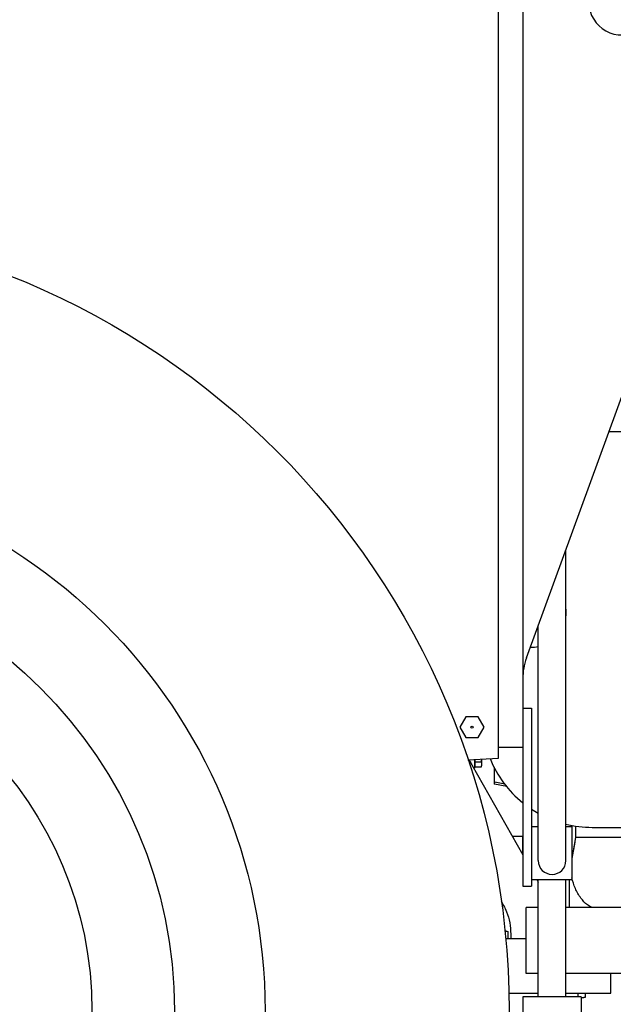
# Model space of a CAD drawing. Header units: millimetres. Extents: x 0 to 1189, y 0 to 841.
# Tile 42 of 106: x 159 to 186, y 600 to 645. Entities that reach past the tile are written whole.
import ezdxf
from ezdxf.enums import TextEntityAlignment as Align

# ---------------------------------------------------------------- set-up
doc = ezdxf.new("R2010")
doc.units = ezdxf.units.MM
doc.header["$LTSCALE"] = 65.395
doc.layers.get('0').update_dxf_attribs({"linetype": 'CONTINUOUS'})
for name, color, linetype in [('1907_731000_02_SIMPLE1_D_ABL607', 7, 'CONTINUOUS'), ('1907_731000_02_SIMPLE1_T1_D_PBL608', 7, 'CONTINUOUS'), ('1907_734000_04_SIMPLE1_C_ABL590', 7, 'CONTINUOUS'), ('1907_734000_04_SIMPLE1_T1_C_PBL591', 7, 'CONTINUOUS'), ('1907_735000_02_SIMPLE_X_ABL687', 7, 'CONTINUOUS'), ('1907_766000_04_SIMPLE1_T1_X_PBL610', 7, 'CONTINUOUS'), ('1907_766000_04_SIMPLE1_X_ABL609', 7, 'CONTINUOUS'), ('1907_853700_22_AC_ABL736', 7, 'CONTINUOUS'), ('1907_853700_22_AC_P01_PBL737', 7, 'CONTINUOUS'), ('1907_854000_29_SIMPLE1_T1_X_PBL605', 7, 'CONTINUOUS'), ('1907_854000_29_SIMPLE1_X_ABL604', 7, 'CONTINUOUS'), ('1917_735001_02_SIMPLE_X_PBL688', 7, 'CONTINUOUS'), ('1997_111200_08_SIMPLE1_A_ABL598', 7, 'CONTINUOUS'), ('1997_111200_08_SIMPLE1_T1_A_PBL686', 7, 'CONTINUOUS'), ('32007_040000_TLKS_KS_V_ABL588', 7, 'CONTINUOUS'), ('32007_041000_TLKS_KS_V_ABL589', 7, 'CONTINUOUS'), ('32007_060000_TLKS_KGS_ABL592', 7, 'CONTINUOUS'), ('32007_060000_TLKS_KGS_V_ABL600', 7, 'CONTINUOUS'), ('32007_061000_TLKS_KGS_ABL593', 7, 'CONTINUOUS'), ('32007_061000_TLKS_KGS_V_ABL601', 7, 'CONTINUOUS'), ('32007_853500_03_ABL594', 7, 'CONTINUOUS'), ('32007_881500_01_SIMPLE1_T1_X_PBL668', 7, 'CONTINUOUS'), ('32007_881500_01_SIMPLE1_T2_X_PBL612', 7, 'CONTINUOUS'), ('32007_881500_01_SIMPLE1_T2_X_PBL667', 7, 'CONTINUOUS'), ('32007_881500_01_SIMPLE1_X_ABL611', 7, 'CONTINUOUS'), ('32097_000000_TLKS_MARKETING_ABL572', 7, 'CONTINUOUS'), ('32097_030000_TLKS_V_ABL573', 7, 'CONTINUOUS'), ('32097_100000_TLKS_V_ABL574', 7, 'CONTINUOUS'), ('32097_111000_01_SIMPLE1_T1_X_PBL587', 7, 'CONTINUOUS'), ('32097_111000_01_SIMPLE1_X_ABL586', 7, 'CONTINUOUS'), ('I4014-M10X80_PBL670', 7, 'CONTINUOUS'), ('I4014-M16X55_PBL595', 7, 'CONTINUOUS'), ('I4032-M16_PBL666', 7, 'CONTINUOUS'), ('right_2_VBL571', 7, 'CONTINUOUS'), ('RKD3000-38_PBL669', 7, 'CONTINUOUS')]:
    doc.layers.add(name, color=color, linetype=linetype)
doc.styles.get("Standard").update_dxf_attribs({"font": 'txt', "width": 0.6})
doc.dimstyles.new('DIMSTYLE_2', dxfattribs={"dimtxt": 3.5, "dimasz": 3.5, "dimexe": 1.8, "dimexo": 0, "dimgap": 0.875, "dimtad": 1, "dimdec": 0, "dimlfac": 20, "dimdsep": 46, "dimtxsty": 'Standard', "dimblk": '_FILLED', "dimblk1": '_FILLED', "dimblk2": '_FILLED', "dimcen": 0.09, "dimadec": 0, "dimazin": 0, "dimtp": 2, "dimtm": 2, "dimtfac": 1, "dimtdec": 0, "dimtofl": 0, "dimtmove": 0, "dimatfit": 3, "dimldrblk": '_FILLED', "dimfxl": 1, "dimtolj": 1, "dimarcsym": 0})
doc.dimstyles.new('DIMSTYLE_5', dxfattribs={"dimtxt": 3.5, "dimasz": 3.5, "dimexe": 1.8, "dimexo": 0, "dimgap": 0.875, "dimtad": 1, "dimlfac": 20, "dimdsep": 46, "dimtxsty": 'Standard', "dimblk": '_FILLED', "dimblk1": '_FILLED', "dimblk2": '_FILLED', "dimcen": 0.09, "dimadec": 0, "dimazin": 0, "dimtp": 1.2, "dimtm": 1.2, "dimtfac": 1, "dimtofl": 0, "dimtmove": 0, "dimatfit": 3, "dimldrblk": '_FILLED', "dimfxl": 1, "dimtolj": 1, "dimarcsym": 0})

# ---------------------------------------------------------------- blocks, each defined once
blk = doc.blocks.new('_FILLED')
at = {"color": 0, "linetype": 'ByBlock'}
blk.add_solid([(0, 0), (-1, 0.167), (-1, -0.167)], dxfattribs=at)
blk = doc.blocks.new('*D16')
at = {"color": 2, "linetype": 'Continuous'}
for p, q in [((159.425, 750.68), (235.05, 750.68)), ((233.25, 750.68), (233.25, 640.665)), ((233.25, 530.65), (233.25, 640.665)), ((164.25, 530.65), (235.05, 530.65))]:
    blk.add_line(p, q, dxfattribs=at)
at = {"color": 2, "linetype": 'Continuous', "xscale": 3.5, "yscale": 3.5, "zscale": 3.5}
for p, rotation in [((233.25, 750.68), 90), ((233.25, 530.65), 270)]:
    blk.add_blockref('_FILLED', p, dxfattribs=dict(at, rotation=rotation))
at = {"color": 2, "linetype": 'Continuous', "width": 0.636905}
blk.add_text('4401', height=3.5, rotation=90, dxfattribs=at).set_placement((232.375, 640.665), align=Align.CENTER)
blk = doc.blocks.new('*D20')
at = {"color": 2, "linetype": 'Continuous'}
for p, q in [((145, 637.975), (145, 764.3)), ((227, 731.675), (227, 764.3)), ((145, 762.5), (186, 762.5)), ((227, 762.5), (186, 762.5))]:
    blk.add_line(p, q, dxfattribs=at)
at = {"color": 2, "linetype": 'Continuous', "xscale": 3.5, "yscale": 3.5, "zscale": 3.5, "rotation": 180}
blk.add_blockref('_FILLED', (145, 762.5), dxfattribs=at)
at = {"color": 2, "linetype": 'Continuous', "xscale": 3.5, "yscale": 3.5, "zscale": 3.5}
blk.add_blockref('_FILLED', (227, 762.5), dxfattribs=at)
at = {"color": 2, "linetype": 'Continuous', "width": 0.636905}
blk.add_text('1640', height=3.5, dxfattribs=at).set_placement((186, 763.375), align=Align.CENTER)
blk = doc.blocks.new('32097_111000_01_SIMPLE1_T1_X_PBL587', base_point=(145, 619.625))
at = {"layer": '32097_111000_01_SIMPLE1_T1_X_PBL587', "color": 7, "linetype": 'Continuous'}
for p, q in [((180.5, 611.5), (180.5, 666.75)), ((179.099, 611.427), (180.5, 611.5))]:
    blk.add_line(p, q, dxfattribs=at)
blk = doc.blocks.new('32097_111000_01_SIMPLE1_X_ABL586', base_point=(145, 619.625))
at = {"layer": '32097_111000_01_SIMPLE1_T1_X_PBL587'}
blk.add_blockref('32097_111000_01_SIMPLE1_T1_X_PBL587', (145, 619.625), dxfattribs=at)
blk = doc.blocks.new('1997_111200_08_SIMPLE1_T1_A_PBL686', base_point=(184.197, 637.875))
at = {"layer": '1997_111200_08_SIMPLE1_T1_A_PBL686', "color": 7, "linetype": 'Continuous'}
for p, q in [((181.6, 663.75), (181.6, 612)), ((181.768, 616.056), (187.894, 632.885)), ((180.5, 612), (181.6, 612))]:
    blk.add_line(p, q, dxfattribs=at)
for centre, radius, start, end in [((186.105, 645.9), 1.5, 196.271, 16.271), ((184.394, 615.1), 2.794, 160, 180)]:
    blk.add_arc(centre, radius, start, end, dxfattribs=at)
blk = doc.blocks.new('1997_111200_08_SIMPLE1_A_ABL598', base_point=(152.775, 627.812))
at = {"layer": '1997_111200_08_SIMPLE1_T1_A_PBL686'}
blk.add_blockref('1997_111200_08_SIMPLE1_T1_A_PBL686', (184.197, 637.875), dxfattribs=at)
blk = doc.blocks.new('32097_100000_TLKS_V_ABL574', base_point=(151.375, 606.087))
at = {"layer": '1997_111200_08_SIMPLE1_A_ABL598'}
blk.add_blockref('1997_111200_08_SIMPLE1_A_ABL598', (152.775, 627.812), dxfattribs=at)
at = {"layer": '32097_111000_01_SIMPLE1_X_ABL586'}
blk.add_blockref('32097_111000_01_SIMPLE1_X_ABL586', (145, 619.625), dxfattribs=at)
blk = doc.blocks.new('32097_030000_TLKS_V_ABL573', base_point=(144.72, 640.937))
at = {"layer": '32097_100000_TLKS_V_ABL574'}
blk.add_blockref('32097_100000_TLKS_V_ABL574', (151.375, 606.087), dxfattribs=at)
blk = doc.blocks.new('1907_734000_04_SIMPLE1_T1_C_PBL591', base_point=(145, 592.713))
at = {"layer": '1907_734000_04_SIMPLE1_T1_C_PBL591', "color": 7, "linetype": 'Continuous'}
for p, q in [((117.635, 576.674), (116.711, 574)), ((173.289, 574), (172.365, 576.674)), ((116.711, 574), (116.193, 572.5)), ((120.146, 574), (116.711, 574)), ((173.289, 574), (169.854, 574)), ((173.807, 572.5), (173.289, 574)), ((116.193, 572.5), (121.818, 572.5)), ((168.182, 572.5), (173.807, 572.5))]:
    blk.add_line(p, q, dxfattribs=at)
for radius in [12.926, 12.25]:
    blk.add_circle((145, 600), radius, dxfattribs=at)
for start, end in [(83.9938, 96.0062), (177.4223, 276.0062), (357.4223, 2.5777)]:
    blk.add_arc((145, 600), 12.993, start, end, dxfattribs=at)
blk = doc.blocks.new('1907_734000_04_SIMPLE1_C_ABL590', base_point=(145, 592.713))
at = {"layer": '1907_734000_04_SIMPLE1_T1_C_PBL591'}
blk.add_blockref('1907_734000_04_SIMPLE1_T1_C_PBL591', (145, 592.713), dxfattribs=at)
blk = doc.blocks.new('1907_731000_02_SIMPLE1_T1_D_PBL608', base_point=(145, 600))
at = {"layer": '1907_731000_02_SIMPLE1_T1_D_PBL608', "color": 7, "linetype": 'Continuous'}
for radius in [35.975, 24.875, 20.75, 17]:
    blk.add_circle((145, 600), radius, dxfattribs=at)
blk = doc.blocks.new('1907_731000_02_SIMPLE1_D_ABL607', base_point=(145, 600))
at = {"layer": '1907_731000_02_SIMPLE1_T1_D_PBL608'}
blk.add_blockref('1907_731000_02_SIMPLE1_T1_D_PBL608', (145, 600), dxfattribs=at)
blk = doc.blocks.new('1917_735001_02_SIMPLE_X_PBL688', base_point=(179.29, 612.91))
at = {"layer": '1917_735001_02_SIMPLE_X_PBL688', "color": 7, "linetype": 'Continuous'}
for p, q in [((179.016, 613.385), (178.742, 612.91)), ((179.564, 613.385), (179.016, 613.385)), ((179.838, 612.91), (179.564, 613.385)), ((178.742, 612.91), (179.016, 612.435)), ((179.564, 612.435), (179.838, 612.91)), ((179.016, 612.435), (179.564, 612.435))]:
    blk.add_line(p, q, dxfattribs=at)
blk.add_circle((179.29, 612.91), 0.05, dxfattribs=at)
blk = doc.blocks.new('1907_735000_02_SIMPLE_X_ABL687', base_point=(179.29, 612.91))
at = {"layer": '1917_735001_02_SIMPLE_X_PBL688'}
blk.add_blockref('1917_735001_02_SIMPLE_X_PBL688', (179.29, 612.91), dxfattribs=at)
blk = doc.blocks.new('32007_041000_TLKS_KS_V_ABL589', base_point=(136.92, 625.125))
at = {"layer": '1907_731000_02_SIMPLE1_D_ABL607'}
blk.add_blockref('1907_731000_02_SIMPLE1_D_ABL607', (145, 600), dxfattribs=at)
at = {"layer": '1907_734000_04_SIMPLE1_C_ABL590'}
blk.add_blockref('1907_734000_04_SIMPLE1_C_ABL590', (145, 592.713), dxfattribs=at)
at = {"layer": '1907_735000_02_SIMPLE_X_ABL687'}
blk.add_blockref('1907_735000_02_SIMPLE_X_ABL687', (179.29, 612.91), dxfattribs=at)
blk = doc.blocks.new('32007_040000_TLKS_KS_V_ABL588', base_point=(141.513, 648.064))
at = {"layer": '32007_041000_TLKS_KS_V_ABL589'}
blk.add_blockref('32007_041000_TLKS_KS_V_ABL589', (136.92, 625.125), dxfattribs=at)
blk = doc.blocks.new('I4014-M16X55_PBL595', base_point=(184.287, 600.7))
at = {"layer": 'I4014-M16X55_PBL595', "color": 7, "linetype": 'Continuous'}
for p, q in [((184.114, 600.635), (184.114, 600.8)), ((184.46, 600.625), (184.46, 600.8)), ((184.367, 600.6), (184.258, 600.6)), ((184.46, 600.625), (184.367, 600.6))]:
    blk.add_line(p, q, dxfattribs=at)
blk.add_arc((184.287, 601.162), 0.562, 267.0235, 269.9921, dxfattribs=at)
blk.add_open_spline([(184.46, 600.625), (184.404, 600.61), (184.345, 600.6), (184.287, 600.6)], degree=3, dxfattribs=at)
blk = doc.blocks.new('I4032-M16_PBL666', base_point=(180.837, 603.47))
at = {"layer": 'I4032-M16_PBL666', "color": 7, "linetype": 'Continuous'}
for p, q in [((180.775, 603.64), (180.831, 603.64)), ((180.829, 603.635), (180.83, 603.634)), ((180.831, 603.64), (180.925, 603.615)), ((180.925, 603.615), (180.925, 603.3))]:
    blk.add_line(p, q, dxfattribs=at)
blk.add_arc((180.75, 603.047), 0.593, 82.34, 87.5817, dxfattribs=at)
blk.add_open_spline([(180.83, 603.634), (180.862, 603.63), (180.894, 603.623), (180.925, 603.615)], degree=3, dxfattribs=at)
blk = doc.blocks.new('RKD3000-38_PBL669', base_point=(179.38, 611.246))
at = {"layer": 'RKD3000-38_PBL669', "color": 7, "linetype": 'Continuous'}
for p, q in [((179.4, 611.05), (179.359, 611.05)), ((179.4, 611.442), (179.4, 611.05))]:
    blk.add_line(p, q, dxfattribs=at)
blk = doc.blocks.new('I4014-M10X80_PBL670', base_point=(179.56, 611.274))
at = {"layer": 'I4014-M10X80_PBL670', "color": 7, "linetype": 'Continuous'}
for p, q in [((179.72, 611.459), (179.72, 611.15)), ((179.43, 611.185), (179.4, 611.185)), ((179.43, 611.088), (179.43, 611.444)), ((179.703, 611.319), (179.43, 611.319)), ((179.703, 611.088), (179.43, 611.088)), ((179.703, 611.088), (179.72, 611.15))]:
    blk.add_line(p, q, dxfattribs=at)
blk.add_arc((179.292, 611.209), 0.428, 351.5963, 352.154, dxfattribs=at)
for points in [[(179.717, 611.459), (179.714, 611.412), (179.71, 611.365), (179.703, 611.319)], [(179.703, 611.319), (179.713, 611.281), (179.72, 611.242), (179.72, 611.204)], [(179.716, 611.146), (179.713, 611.127), (179.709, 611.107), (179.703, 611.088)], [(179.72, 611.204), (179.72, 611.186), (179.719, 611.168), (179.716, 611.15)]]:
    blk.add_open_spline(points, degree=3, dxfattribs=at)
blk = doc.blocks.new('1907_853700_22_AC_P01_PBL737', base_point=(180.734, 607.363))
at = {"layer": '1907_853700_22_AC_P01_PBL737', "color": 7, "linetype": 'Continuous'}
for p, q in [((179.275, 611.199), (181.602, 607.099)), ((182.235, 605.985), (182.305, 605.861)), ((180.614, 604.992), (180.725, 604.796)), ((181.05, 603.498), (181.05, 603.3))]:
    blk.add_line(p, q, dxfattribs=at)
for points, knots in [([(179.162, 611.426), (179.171, 611.407), (179.205, 611.329), (179.243, 611.254), (179.275, 611.199)], [0, 0, 0, 0, 0.25492, 1, 1, 1, 1]), ([(180.725, 604.796), (180.777, 604.704), (180.97, 604.297), (181.05, 603.841), (181.05, 603.498)], [0, 0, 0, 0, 0.235683, 1, 1, 1, 1])]:
    blk.add_open_spline(points, degree=3, knots=knots, dxfattribs=at)
blk = doc.blocks.new('1907_853700_22_AC_ABL736', base_point=(180.734, 607.363))
at = {"layer": '1907_853700_22_AC_P01_PBL737'}
blk.add_blockref('1907_853700_22_AC_P01_PBL737', (180.734, 607.363), dxfattribs=at)
blk = doc.blocks.new('32007_853500_03_ABL594', base_point=(181.811, 606.03))
at = {"layer": '1907_853700_22_AC_ABL736'}
blk.add_blockref('1907_853700_22_AC_ABL736', (180.734, 607.363), dxfattribs=at)
at = {"layer": 'I4014-M10X80_PBL670'}
blk.add_blockref('I4014-M10X80_PBL670', (179.56, 611.274), dxfattribs=at)
at = {"layer": 'I4014-M16X55_PBL595'}
blk.add_blockref('I4014-M16X55_PBL595', (184.287, 600.7), dxfattribs=at)
at = {"layer": 'I4032-M16_PBL666'}
blk.add_blockref('I4032-M16_PBL666', (180.837, 603.47), dxfattribs=at)
at = {"layer": 'RKD3000-38_PBL669'}
blk.add_blockref('RKD3000-38_PBL669', (179.38, 611.246), dxfattribs=at)
blk = doc.blocks.new('32007_061000_TLKS_KGS_ABL593', base_point=(137.272, 630.148))
at = {"layer": '32007_853500_03_ABL594'}
blk.add_blockref('32007_853500_03_ABL594', (181.811, 606.03), dxfattribs=at)
blk = doc.blocks.new('32007_060000_TLKS_KGS_ABL592', base_point=(137.272, 630.148))
at = {"layer": '32007_061000_TLKS_KGS_ABL593'}
blk.add_blockref('32007_061000_TLKS_KGS_ABL593', (137.272, 630.148), dxfattribs=at)
blk = doc.blocks.new('1907_854000_29_SIMPLE1_T1_X_PBL605', base_point=(182.93, 628.232))
at = {"layer": '1907_854000_29_SIMPLE1_T1_X_PBL605', "color": 7, "linetype": 'Continuous'}
for p, q in [((183.555, 609.335), (183.555, 620.964)), ((183.555, 606.835), (183.555, 620.964)), ((182.305, 609.335), (182.305, 617.53)), ((182.305, 606.835), (182.305, 617.53)), ((181.602, 613.774), (182.002, 613.774)), ((181.602, 613.774), (181.602, 605.674)), ((182.002, 613.774), (182.002, 605.674)), ((182.002, 608.385), (182.305, 608.385)), ((183.555, 608.385), (183.83, 608.385)), ((183.83, 608.385), (183.83, 605.985)), ((181.602, 605.674), (182.002, 605.674)), ((182.002, 605.985), (183.83, 605.985)), ((182.305, 600.635), (182.305, 605.985)), ((183.555, 600.635), (183.555, 605.985)), ((182.305, 600.635), (182.305, 604.335)), ((183.555, 600.635), (183.555, 604.335)), ((184.258, 600.635), (181.602, 600.635)), ((181.602, 600.635), (181.602, 599.285)), ((184.258, 600.635), (184.258, 599.285))]:
    blk.add_line(p, q, dxfattribs=at)
blk.add_arc((182.93, 606.835), 0.625, 180, 360, dxfattribs=at)
blk = doc.blocks.new('1907_854000_29_SIMPLE1_X_ABL604', base_point=(182.93, 628.232))
at = {"layer": '1907_854000_29_SIMPLE1_T1_X_PBL605'}
blk.add_blockref('1907_854000_29_SIMPLE1_T1_X_PBL605', (182.93, 628.232), dxfattribs=at)
blk = doc.blocks.new('1907_766000_04_SIMPLE1_T1_X_PBL610', base_point=(188.573, 615.541))
at = {"layer": '1907_766000_04_SIMPLE1_T1_X_PBL610', "color": 7, "linetype": 'Continuous'}
for p, q in [((186.677, 629.543), (186.97, 629.811)), ((186.762, 629.62), (187.116, 629.62)), ((192.536, 621.892), (191.111, 621.228)), ((193.553, 621.18), (192.536, 621.892)), ((194.214, 621.488), (193.553, 621.18)), ((195.397, 618.951), (194.214, 621.488)), ((191.111, 621.228), (190.995, 619.905)), ((193.05, 620.889), (193.95, 620.889)), ((193.05, 620.889), (193.05, 620.224)), ((193.95, 620.889), (193.95, 620.224)), ((192.988, 620.439), (193.05, 620.439)), ((192.988, 620.439), (192.988, 619.57)), ((193.05, 620.564), (193.95, 620.564)), ((194.012, 620.439), (193.95, 620.439)), ((194.012, 620.439), (194.012, 619.57)), ((191.167, 619.537), (190.55, 618.215)), ((190.995, 619.905), (191.167, 619.537)), ((192.988, 619.57), (193.002, 619.57)), ((194.012, 619.57), (193.998, 619.57)), ((194.885, 618.712), (195.397, 618.951)), ((190.55, 618.215), (190.55, 617.916)), ((190.5, 617.916), (194.158, 617.916)), ((190.5, 617.766), (194.059, 617.766)), ((193.503, 617.916), (193.781, 618.076)), ((193.781, 618.076), (194.6, 618.115)), ((194.139, 617.607), (190.5, 612.649)), ((190.5, 612.395), (194.319, 617.598)), ((184, 608.409), (184, 607.893)), ((189.5, 607.893), (189.5, 608.35)), ((184, 607.893), (183.83, 606.929)), ((189.5, 607.893), (184, 607.893)), ((189.5, 607.893), (189.75, 606.475)), ((183.962, 607.675), (183.83, 606.929)), ((189.538, 607.675), (189.75, 606.475)), ((191.349, 607.55), (191.325, 606.85)), ((191.349, 607.55), (192.401, 607.55)), ((191.6, 607.55), (191.6, 606.85)), ((192.15, 606.85), (192.15, 607.55)), ((192.401, 607.55), (192.425, 606.85)), ((191.325, 606.85), (192.425, 606.85)), ((191.45, 606.85), (191.45, 606.475)), ((192.3, 606.85), (192.3, 606.475)), ((191.45, 606.475), (189.75, 606.475)), ((192.567, 606.475), (192.3, 606.475)), ((192.567, 606.475), (192.567, 604.7)), ((183.717, 605.985), (183.717, 604.7)), ((182.305, 604.7), (181.75, 604.7)), ((181.75, 601.7), (181.75, 604.7)), ((194.25, 604.7), (183.555, 604.7)), ((194.25, 601.7), (194.25, 604.7)), ((182.305, 601.7), (181.75, 601.7)), ((194.25, 601.7), (183.555, 601.7)), ((191.792, 601.7), (191.792, 600.512)), ((194.207, 601.7), (194.207, 600.512)), ((191.792, 600.512), (194.207, 600.512)), ((191.792, 600.512), (191.9, 600.45)), ((191.9, 600.45), (194.1, 600.45)), ((192.025, 600.45), (192.025, 600.225)), ((193.975, 600.45), (193.975, 600.225)), ((194.207, 600.512), (194.1, 600.45)), ((192.025, 600.225), (193.975, 600.225))]:
    blk.add_line(p, q, dxfattribs=at)
blk.add_circle((193.5, 619.115), 0.675, dxfattribs=at)
for centre, radius, start, end in [((194.583, 618.49), 0.375, 272.684, 36.3704), ((194.059, 617.666), 0.1, 323.7217, 90), ((194.158, 617.716), 0.2, 323.7217, 90)]:
    blk.add_arc(centre, radius, start, end, dxfattribs=at)
blk.add_ellipse((193.5, 620.109), major_axis=(0.512, 0), ratio=0.466669, start_param=0.499027, end_param=2.642566, dxfattribs=at)
for points, knots in [([(187.116, 629.62), (187.144, 629.62), (187.189, 629.654), (187.226, 629.716), (187.269, 629.816), (187.304, 629.974), (187.323, 630.186), (187.317, 630.405), (187.287, 630.605), (187.24, 630.757), (187.187, 630.839), (187.156, 630.858)], [0, 0, 0, 0, 0.062967, 0.108531, 0.164663, 0.304682, 0.469433, 0.639651, 0.795055, 0.918224, 1, 1, 1, 1]), ([(186.97, 629.811), (186.985, 629.761), (187.012, 629.684), (187.085, 629.62), (187.116, 629.62)], [0, 0, 0, 0, 0.624864, 1, 1, 1, 1]), ([(189.75, 606.475), (189.738, 606.371), (189.681, 606.037), (189.507, 605.494), (189.175, 604.976), (188.877, 604.76), (188.75, 604.7)], [0, 0, 0, 0, 0.148391, 0.48083, 0.805457, 1, 1, 1, 1]), ([(191.45, 606.475), (191.49, 606.455), (191.626, 606.398), (191.875, 606.345), (192.124, 606.398), (192.26, 606.455), (192.3, 606.475)], [0, 0, 0, 0, 0.153467, 0.500002, 0.846533, 1, 1, 1, 1]), ([(184.75, 604.7), (184.676, 604.734), (184.485, 604.852), (184.21, 605.141), (183.977, 605.565), (183.87, 605.887), (183.829, 606.051)], [0, 0, 0, 0, 0.144249, 0.397937, 0.699892, 1, 1, 1, 1])]:
    blk.add_open_spline(points, degree=3, knots=knots, dxfattribs=at)
blk = doc.blocks.new('1907_766000_04_SIMPLE1_X_ABL609', base_point=(188.573, 615.541))
at = {"layer": '1907_766000_04_SIMPLE1_T1_X_PBL610'}
blk.add_blockref('1907_766000_04_SIMPLE1_T1_X_PBL610', (188.573, 615.541), dxfattribs=at)
blk = doc.blocks.new('32007_881500_01_SIMPLE1_T2_X_PBL612', base_point=(183.203, 602.05))
at = {"layer": '32007_881500_01_SIMPLE1_T2_X_PBL612', "color": 7, "linetype": 'Continuous'}
for p, q in [((180.806, 603.3), (181.75, 603.3)), ((185.6, 600.8), (185.6, 601.7)), ((180.95, 600.8), (182.305, 600.8)), ((183.555, 600.8), (185.6, 600.8))]:
    blk.add_line(p, q, dxfattribs=at)
blk = doc.blocks.new('32007_881500_01_SIMPLE1_T2_X_PBL667', base_point=(181.36, 607.527))
at = {"layer": '32007_881500_01_SIMPLE1_T2_X_PBL667', "color": 7, "linetype": 'Continuous'}
for p in [(181.119, 607.95), (181.6, 607.103)]:
    blk.add_line(p, (181.6, 607.95), dxfattribs=at)
blk = doc.blocks.new('32007_881500_01_SIMPLE1_T1_X_PBL668', base_point=(186.382, 617.35))
at = {"layer": '32007_881500_01_SIMPLE1_T1_X_PBL668', "color": 7, "linetype": 'Continuous'}
for p, q in [((190.5, 626.35), (185.515, 626.35)), ((190.5, 626.35), (190.5, 608.35)), ((190.5, 612.075), (192.65, 612.075)), ((192.65, 612.075), (192.65, 608.925)), ((180.3, 611.093), (180.3, 610.333)), ((180.3, 610.333), (180.32, 610.329)), ((180.316, 610.311), (180.335, 610.409)), ((180.877, 610.202), (180.316, 610.311)), ((180.787, 610.321), (180.335, 610.409)), ((190.5, 608.925), (192.65, 608.925)), ((184.75, 608.35), (190.5, 608.35))]:
    blk.add_line(p, q, dxfattribs=at)
for centre, radius, start, end in [((182, 618.125), 1.575, 352.0727, 7.9273), ((182, 618.125), 1.575, 268.1725, 281.1783), ((184.75, 613.35), 5, 202.0066, 230.9075), ((184.75, 613.35), 5, 236.6384, 240.6471), ((184.75, 613.35), 5, 256.1443, 270)]:
    blk.add_arc(centre, radius, start, end, dxfattribs=at)
blk = doc.blocks.new('32007_881500_01_SIMPLE1_X_ABL611', base_point=(186.382, 613.575))
at = {"layer": '32007_881500_01_SIMPLE1_T1_X_PBL668'}
blk.add_blockref('32007_881500_01_SIMPLE1_T1_X_PBL668', (186.382, 617.35), dxfattribs=at)
at = {"layer": '32007_881500_01_SIMPLE1_T2_X_PBL612'}
blk.add_blockref('32007_881500_01_SIMPLE1_T2_X_PBL612', (183.203, 602.05), dxfattribs=at)
at = {"layer": '32007_881500_01_SIMPLE1_T2_X_PBL667'}
blk.add_blockref('32007_881500_01_SIMPLE1_T2_X_PBL667', (181.36, 607.527), dxfattribs=at)
blk = doc.blocks.new('32007_061000_TLKS_KGS_V_ABL601', base_point=(141.512, 637.251))
at = {"layer": '1907_766000_04_SIMPLE1_X_ABL609'}
blk.add_blockref('1907_766000_04_SIMPLE1_X_ABL609', (188.573, 615.541), dxfattribs=at)
at = {"layer": '1907_854000_29_SIMPLE1_X_ABL604'}
blk.add_blockref('1907_854000_29_SIMPLE1_X_ABL604', (182.93, 628.232), dxfattribs=at)
at = {"layer": '32007_881500_01_SIMPLE1_X_ABL611'}
blk.add_blockref('32007_881500_01_SIMPLE1_X_ABL611', (186.382, 613.575), dxfattribs=at)
blk = doc.blocks.new('32007_060000_TLKS_KGS_V_ABL600', base_point=(141.5125, 637.2515))
at = {"layer": '32007_061000_TLKS_KGS_V_ABL601'}
blk.add_blockref('32007_061000_TLKS_KGS_V_ABL601', (141.5125, 637.2515), dxfattribs=at)
blk = doc.blocks.new('32097_000000_TLKS_MARKETING_ABL572', base_point=(142.863, 640.937))
at = {"layer": '32007_040000_TLKS_KS_V_ABL588'}
blk.add_blockref('32007_040000_TLKS_KS_V_ABL588', (141.513, 648.064), dxfattribs=at)
at = {"layer": '32007_060000_TLKS_KGS_ABL592'}
blk.add_blockref('32007_060000_TLKS_KGS_ABL592', (137.272, 630.148), dxfattribs=at)
at = {"layer": '32007_060000_TLKS_KGS_V_ABL600'}
blk.add_blockref('32007_060000_TLKS_KGS_V_ABL600', (141.512, 637.251), dxfattribs=at)
at = {"layer": '32097_030000_TLKS_V_ABL573'}
blk.add_blockref('32097_030000_TLKS_V_ABL573', (144.72, 640.937), dxfattribs=at)
blk = doc.blocks.new('RIGHT_2_VBL571', base_point=(136.8, 645.325))
at = {"layer": '32097_000000_TLKS_MARKETING_ABL572'}
blk.add_blockref('32097_000000_TLKS_MARKETING_ABL572', (142.863, 640.937), dxfattribs=at)

msp = doc.modelspace()

# ---------------------------------------------------------------- block references
at = {"layer": 'right_2_VBL571'}
msp.add_blockref('RIGHT_2_VBL571', (136.8, 645.325), dxfattribs=at)

# ---------------------------------------------------------------- dimensions: what is measured, and where the dimension line sits
at = {"color": 2, "linetype": 'Continuous'}
dim = msp.add_linear_dim(base=(227, 762.5), p1=(145, 637.975), p2=(227, 731.675), dimstyle='DIMSTYLE_5', dxfattribs=at)
dim.commit()
dim.dimension.update_dxf_attribs({"geometry": '*D20', "text_midpoint": (185.66667, 762.5), "dimtype": 160})
dim = msp.add_linear_dim(base=(233.25, 750.67988), p1=(164.25, 530.65), p2=(159.42499, 750.67988), angle=90, dimstyle='DIMSTYLE_2', dxfattribs=at)
dim.commit()
dim.dimension.update_dxf_attribs({"geometry": '*D16', "text_midpoint": (233.25, 640.33161), "dimtype": 160})

doc.saveas('drawing.dxf')
